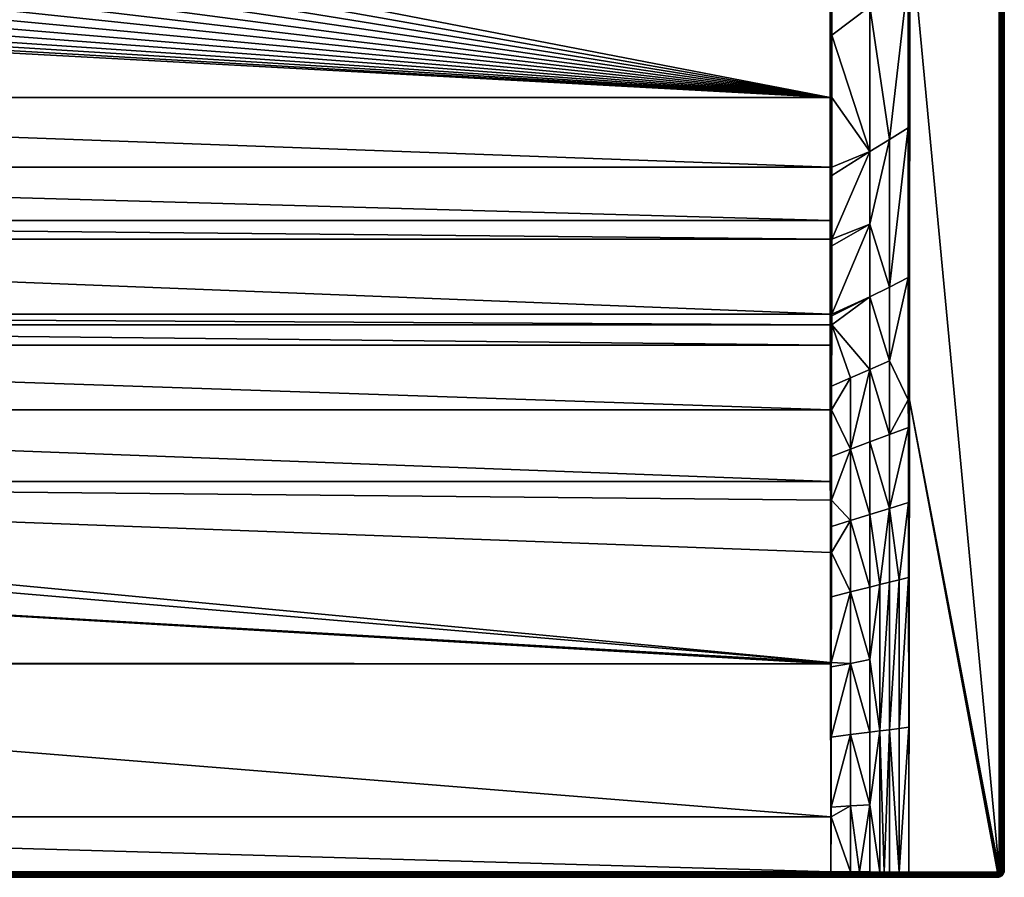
# Model space of a CAD drawing. Header units: millimetres. Extents: x 0 to 1300, y -750 to 0.
# Tile 35 of 36: x 732 to 1300, y -750 to -255. Entities that reach past the tile are written whole.
import ezdxf

# ---------------------------------------------------------------- set-up
doc = ezdxf.new("R2010")
doc.units = ezdxf.units.MM
doc.layers.get('0').update_dxf_attribs({"true_color": 0xb1941a})

msp = doc.modelspace()

# ---------------------------------------------------------------- meshes
at = {"color": 7, "true_color": 0xf0f0f0}
mesh = msp.add_polyface(dxfattribs=at)
corners = [(1222.5, -247.31, 22.7), (1222.5, -85.94, 22.7), (1216.36, -90.95, 20.65), (1200.46, -105.63, 15.35), (1200.46, -236.87, 15.35), (1205.85, -100.36, 17.15), (1211.69, -95.02, 19.1), (1244.54, -198.78, 30.05), (1242.09, -69.67, 29.23), (1237.37, -73.76, 27.66), (1236.08, -74.82, 27.23), (1225.64, -83.37, 23.75), (1223.83, -84.86, 23.14), (1300, -3.77, 27.2), (1300, -745.77, 0.2), (1300, -3.77, 0.2), (1204.24, -101.87, 16.61), (1200.31, -104.48, 15.33), (1200.46, -105.63, 15.35), (1200.46, -105.63, 15.35), (1199.99, -105.63, 15.24), (1199.51, -105.63, 15.2), (1199.99, -105.63, 15.24), (1199.51, -236.87, 15.2), (1199.99, -236.87, 15.24), (1199.99, -105.63, 15.24), (1199.89, -104.53, 15.23), (1199.95, -103.2, 15.3), (1199.59, -103.32, 15.23), (1199.21, -103.43, 15.2), (1199.45, -104.59, 15.2), (1199.51, -105.63, 15.2), (1245.01, -198.78, 30.16), (1244.54, -67.54, 30.05), (1244.55, -230.81, 30.05), (1245.49, -198.78, 30.2), (1245.49, -67.54, 30.2), (1245.01, -67.54, 30.16), (1297, -3.77, 30.2), (1297.67, -745.77, 30.13), (1297.67, -3.77, 30.13), (1298.3, -745.77, 29.9), (1298.3, -3.77, 29.9), (1298.87, -745.77, 29.55), (1298.87, -3.77, 29.55), (1299.35, -745.77, 29.07), (1299.35, -3.77, 29.07), (1299.7, -745.77, 28.5), (1299.7, -3.77, 28.5), (1299.92, -745.77, 27.87), (1299.92, -3.77, 27.87), (1300, -745.77, 27.2)]
mesh.append_faces([[corners[k] for k in face] for face in [(0, 1, 2, 0), (3, 4, 5, 3), (5, 4, 0, 5), (5, 0, 6, 5), (6, 0, 2, 6), (7, 8, 9, 7), (9, 10, 7, 9), (7, 10, 11, 7), (7, 11, 12, 7), (12, 1, 7, 12), (7, 1, 0, 7), (13, 14, 15, 13), (16, 17, 18, 16), (16, 18, 19, 16), (20, 21, 22, 20), (22, 21, 23, 22), (22, 23, 24, 22), (24, 4, 3, 24), (24, 3, 22, 24), (22, 3, 19, 22), (22, 19, 20, 22), (20, 19, 18, 20), (20, 18, 25, 20), (25, 18, 17, 25), (25, 17, 26, 25), (26, 17, 27, 26), (26, 27, 28, 26), (28, 29, 30, 28), (28, 30, 26, 28), (26, 30, 31, 26), (26, 31, 25, 26), (25, 31, 21, 25), (25, 21, 20, 25), (7, 32, 33, 7), (7, 34, 32, 7), (32, 35, 36, 32), (32, 36, 37, 32), (38, 39, 40, 38), (40, 41, 42, 40), (42, 43, 44, 42), (44, 45, 46, 44), (46, 47, 48, 46), (48, 49, 50, 48), (50, 51, 13, 50)]], dxfattribs={"vtx3": -1, "color": 7})
mesh = msp.add_polyface(dxfattribs=at)
corners = [(1200.46, -263.81, 15.35), (1200.46, -299.77, 15.35), (1222.5, -331.07, 22.81), (1200.46, -340.02, 15.53), (1244.54, -198.78, 30.05), (1222.5, -247.31, 22.7), (1244.55, -230.81, 30.05), (1233.75, -324.05, 26.51), (1244.58, -317.28, 30.07), (1233.75, -409.2, 26.85), (1244.61, -403.76, 30.09), (1233.75, -451.78, 27.13), (1244.63, -474.18, 30.11), (1200.43, -424.92, 16.91), (1222.5, -414.84, 23.5), (1222.5, -372.96, 23.08), (1200.46, -344.84, 15.59), (1200.45, -381.67, 16.05), (1200.45, -385.37, 16.12), (1200.43, -425.89, 16.94), (1200.43, -431.08, 17.06), (1222.5, -456.71, 24.06), (1200.46, -236.87, 15.35), (1297, -3.77, 30.2), (1245.49, -198.78, 30.2), (1297, -745.77, 30.2), (1200.4, -466.41, 18.05), (1199.99, -431.08, 16.96), (1199.99, -424.93, 16.81), (1199.99, -381.67, 15.94), (1199.99, -299.77, 15.24), (1199.99, -236.87, 15.24), (1245.01, -198.78, 30.16), (1245, -474.18, 30.18), (1245.38, -474.18, 30.2), (1297.67, -745.77, 30.13), (1297.67, -3.77, 30.13), (1298.3, -745.77, 29.9), (1298.3, -3.77, 29.9), (1298.87, -745.77, 29.55), (1298.87, -3.77, 29.55), (1299.35, -745.77, 29.07), (1299.35, -3.77, 29.07), (1299.7, -745.77, 28.5), (1299.7, -3.77, 28.5), (1299.92, -745.77, 27.87), (1299.92, -3.77, 27.87), (1300, -745.77, 27.2)]
mesh.append_faces([[corners[k] for k in face] for face in [(0, 1, 2, 0), (2, 1, 3, 2), (4, 5, 6, 4), (6, 5, 7, 6), (6, 7, 8, 6), (8, 7, 9, 8), (8, 9, 10, 8), (10, 9, 11, 10), (10, 11, 12, 10), (13, 14, 15, 13), (3, 16, 2, 3), (2, 16, 17, 2), (2, 17, 15, 2), (15, 17, 18, 15), (15, 18, 13, 15), (13, 19, 14, 13), (14, 19, 20, 14), (14, 20, 21, 14), (22, 0, 5, 22), (5, 0, 2, 5), (5, 2, 7, 5), (7, 2, 15, 7), (7, 15, 9, 7), (9, 15, 14, 9), (9, 14, 11, 9), (11, 14, 21, 11), (23, 24, 25, 23), (26, 20, 27, 26), (19, 13, 28, 19), (18, 17, 29, 18), (1, 0, 30, 1), (0, 22, 31, 0), (32, 10, 33, 32), (32, 6, 8, 32), (32, 8, 10, 32), (33, 34, 24, 33), (33, 24, 32, 33), (23, 25, 35, 23), (36, 35, 37, 36), (38, 37, 39, 38), (40, 39, 41, 40), (42, 41, 43, 42), (44, 43, 45, 44), (46, 45, 47, 46)]], dxfattribs={"vtx3": -1, "color": 7})
mesh = msp.add_polyface(dxfattribs=at)
corners = [(1244.63, -474.18, 30.11), (1233.75, -451.78, 27.13), (1233.75, -494.35, 27.46), (1244.66, -490.25, 30.11), (1233.75, -536.92, 27.84), (1244.71, -533.48, 30.13), (1211.25, -585.15, 24.39), (1200.27, -587.91, 22.54), (1200.21, -625.77, 24.19), (1200.3, -562.31, 21.43), (1211.25, -543.99, 23.13), (1200.32, -547.42, 20.85), (1200.34, -532.11, 20.25), (1211.25, -502.82, 21.98), (1200.37, -506.92, 19.37), (1211.25, -461.65, 20.98), (1200.4, -466.41, 18.05), (1200.39, -480, 18.44), (1200.43, -431.08, 17.06), (1222.5, -582.32, 26.33), (1222.5, -540.46, 25.48), (1222.5, -498.59, 24.72), (1222.5, -456.71, 24.06), (1244.77, -576.72, 30.14), (1239.38, -578.08, 29.23), (1233.75, -579.49, 28.27), (1228.12, -580.91, 27.3), (1222.5, -624.19, 27.24), (1300, -745.77, 27.2), (1300, -745.77, 0.2), (1300, -3.77, 27.2), (1297, -745.77, 30.2), (1245.49, -198.78, 30.2), (1245.38, -474.18, 30.2), (1200, -532.11, 20.19), (1200, -562.31, 21.38), (1200, -480.01, 18.35), (1245, -474.18, 30.18), (1244.88, -663.23, 30.17), (1244.61, -403.76, 30.09)]
mesh.append_faces([[corners[k] for k in face] for face in [(0, 1, 2, 0), (0, 2, 3, 0), (3, 2, 4, 3), (3, 4, 5, 3), (6, 7, 8, 6), (7, 6, 9, 7), (9, 6, 10, 9), (9, 10, 11, 9), (11, 10, 12, 11), (12, 10, 13, 12), (12, 13, 14, 12), (15, 16, 17, 15), (16, 15, 18, 16), (6, 19, 10, 6), (10, 19, 20, 10), (10, 20, 13, 10), (13, 20, 21, 13), (13, 21, 22, 13), (22, 18, 15, 22), (22, 15, 13, 22), (13, 15, 17, 13), (13, 17, 14, 13), (23, 5, 24, 23), (24, 5, 4, 24), (24, 4, 25, 24), (25, 4, 26, 25), (1, 22, 2, 1), (2, 22, 21, 2), (2, 21, 4, 2), (4, 21, 20, 4), (4, 20, 26, 4), (26, 20, 19, 26), (26, 19, 27, 26), (28, 29, 30, 28), (31, 32, 33, 31), (12, 34, 11, 12), (11, 35, 9, 11), (14, 34, 12, 14), (14, 17, 36, 14), (37, 3, 5, 37), (38, 37, 23, 38), (23, 37, 5, 23), (37, 39, 0, 37), (37, 0, 3, 37)]], dxfattribs={"vtx3": -1, "color": 7})
mesh = msp.add_polyface(dxfattribs=at)
corners = [(717.52, -214.12, 14.6), (699.08, -209.13, 2.8), (717.26, -215.12, 14.6), (698.64, -210.87, 2.8), (715.65, -221.1, 14.6), (697.52, -215.21, 2.8), (714.17, -224.95, 14.6), (717.66, -221.75, 15.2), (714.99, -228.7, 15.2), (1199.51, -299.77, 15.2), (711.61, -235.34, 15.2), (707.55, -241.58, 15.2), (702.87, -247.37, 15.2), (697.6, -252.63, 15.2), (691.81, -257.32, 15.2), (1199.51, -236.87, 15.2), (720.75, -207.2, 15.2), (719.58, -214.56, 15.2), (671.98, -267.42, 15.2), (664.79, -269.35, 15.2), (720.75, -192.33, 15.2), (721.14, -199.77, 15.2), (685.57, -261.37, 15.2), (720.02, -207.13, 15.13), (718.86, -214.4, 15.13), (716.96, -221.52, 15.13), (714.32, -228.4, 15.13), (710.97, -234.97, 15.13), (716.28, -221.3, 14.93), (713.67, -228.11, 14.93), (710.36, -234.61, 14.93), (709.78, -234.28, 14.6), (713.06, -227.84, 14.6), (718.17, -214.26, 14.93), (719.31, -207.05, 14.93), (718.65, -206.98, 14.6), (1199.99, -299.77, 15.24), (1200.46, -263.81, 15.35), (1199.99, -236.87, 15.24)]
mesh.append_faces([[corners[k] for k in face] for face in [(0, 1, 2, 0), (2, 3, 4, 2), (4, 5, 6, 4), (7, 8, 9, 7), (9, 8, 10, 9), (9, 10, 11, 9), (11, 12, 9, 11), (9, 12, 13, 9), (9, 13, 14, 9), (15, 16, 9, 15), (9, 16, 17, 9), (9, 17, 7, 9), (18, 19, 9, 18), (15, 20, 21, 15), (15, 21, 16, 15), (14, 22, 9, 14), (17, 16, 23, 17), (7, 17, 24, 7), (7, 25, 8, 7), (8, 25, 26, 8), (8, 26, 10, 8), (10, 26, 27, 10), (10, 27, 11, 10), (25, 28, 26, 25), (26, 28, 29, 26), (26, 29, 27, 26), (27, 29, 30, 27), (31, 30, 32, 31), (32, 30, 29, 32), (32, 29, 6, 32), (6, 29, 28, 6), (6, 28, 4, 6), (33, 0, 2, 33), (7, 24, 25, 7), (25, 24, 33, 25), (25, 33, 28, 25), (28, 33, 2, 28), (28, 2, 4, 28), (17, 23, 24, 17), (24, 34, 33, 24), (33, 35, 0, 33), (36, 37, 38, 36), (38, 15, 9, 38), (38, 9, 36, 38)]], dxfattribs={"vtx3": -1, "color": 7})
mesh = msp.add_polyface(dxfattribs=at)
corners = [(650, -249.73, 2.8), (642.78, -268.42, 14.6), (650, -268.8, 14.6), (1199.51, -340.02, 15.38), (100.49, -299.77, 15.2), (100.49, -340.02, 15.38), (628.24, -266.72, 15.13), (635.36, -268.63, 15.13), (635.51, -267.94, 14.93), (635.21, -269.35, 15.2), (628.02, -267.42, 15.2), (621.07, -264.75, 15.2), (650, -270.9, 15.2), (650, -270.17, 15.13), (642.56, -270.51, 15.2), (642.64, -269.78, 15.13), (621.65, -263.43, 14.93), (615.15, -260.12, 14.93), (614.8, -260.74, 15.13), (608.19, -257.32, 15.2), (614.43, -261.37, 15.2), (621.36, -264.08, 15.13), (628.46, -266.05, 14.93), (628.67, -265.42, 14.6), (629.66, -265.69, 14.6), (650, -269.46, 14.93), (642.72, -269.08, 14.93), (621.92, -262.83, 14.6), (620.08, -261.89, 14.6), (615.48, -259.55, 14.6), (611.15, -256.74, 14.6), (635.65, -267.29, 14.6), (639.73, -267.94, 14.6), (1199.99, -746.62, 30.04), (100.01, -746.62, 30.04), (100.01, -747.31, 30), (1199.99, -747.31, 30), (100.01, -747.97, 29.79), (1199.99, -747.97, 29.79), (100.01, -748.57, 29.45), (1199.99, -748.57, 29.45), (100.01, -749.07, 28.97), (1199.99, -749.07, 28.97), (100.01, -749.45, 28.39), (1199.99, -749.45, 28.39), (100.01, -749.69, 27.74), (1199.99, -749.69, 27.74), (100.01, -749.77, 27.05)]
mesh.append_faces([[corners[k] for k in face] for face in [(0, 1, 2, 0), (3, 4, 5, 3), (6, 7, 8, 6), (9, 7, 10, 9), (10, 7, 6, 10), (10, 6, 11, 10), (12, 13, 14, 12), (14, 13, 15, 14), (14, 15, 9, 14), (16, 17, 18, 16), (19, 20, 18, 19), (18, 20, 21, 18), (18, 21, 16, 18), (16, 21, 22, 16), (16, 22, 23, 16), (23, 22, 24, 23), (13, 25, 15, 13), (15, 25, 26, 15), (23, 27, 16, 23), (16, 27, 28, 16), (16, 28, 17, 16), (17, 28, 29, 17), (17, 29, 30, 17), (31, 24, 8, 31), (8, 24, 22, 8), (8, 22, 6, 8), (6, 22, 21, 6), (6, 21, 11, 6), (11, 21, 20, 11), (26, 1, 32, 26), (9, 15, 7, 9), (7, 15, 26, 7), (7, 26, 8, 7), (8, 26, 32, 8), (8, 32, 31, 8), (1, 26, 2, 1), (2, 26, 25, 2), (33, 34, 35, 33), (36, 35, 37, 36), (38, 37, 39, 38), (40, 39, 41, 40), (42, 41, 43, 42), (44, 43, 45, 44), (46, 45, 47, 46)]], dxfattribs={"vtx3": -1, "color": 7})
mesh = msp.add_polyface(dxfattribs=at)
corners = [(1199.79, -625.78, 24.16), (100.36, -521.43, 19.79), (100.35, -532.11, 20.17), (100.31, -562.31, 21.37), (1199.52, -370.84, 15.76), (100.49, -340.02, 15.38), (100.48, -370.84, 15.76), (1199.52, -381.67, 15.9), (100.48, -381.67, 15.9), (1199.55, -424.93, 16.78), (100.45, -424.93, 16.78), (1199.55, -431.09, 16.93), (100.45, -431.09, 16.93), (1199.56, -442.7, 17.26), (100.44, -442.7, 17.26), (1199.59, -480.01, 18.33), (100.41, -480.01, 18.33), (1199.64, -521.43, 19.79), (1199.79, -626.64, 24.2), (100.21, -625.78, 24.16), (100.21, -626.64, 24.2), (1199.94, -714.89, 28.46), (100.06, -714.89, 28.46), (1199.99, -746.62, 30.04), (100.01, -746.62, 30.04), (671.98, -267.42, 15.2), (678.93, -264.75, 15.2), (678.64, -264.08, 15.13), (664.79, -269.35, 15.2), (671.76, -266.72, 15.13), (664.64, -268.63, 15.13), (657.44, -270.51, 15.2), (657.36, -269.78, 15.13), (650, -270.9, 15.2), (650, -270.17, 15.13), (664.49, -267.94, 14.93), (657.28, -269.08, 14.93), (650, -269.46, 14.93), (685.57, -261.37, 15.2), (685.2, -260.74, 15.13), (650, -268.8, 14.6), (657.22, -268.42, 14.6), (660.27, -267.94, 14.6), (664.35, -267.29, 14.6), (671.54, -266.05, 14.93), (671.33, -265.42, 14.6), (670.34, -265.69, 14.6), (678.35, -263.43, 14.93), (678.08, -262.83, 14.6), (684.85, -260.12, 14.93), (679.92, -261.89, 14.6)]
mesh.append_faces([[corners[k] for k in face] for face in [(0, 1, 2, 0), (0, 2, 3, 0), (4, 5, 6, 4), (7, 6, 8, 7), (9, 8, 10, 9), (11, 10, 12, 11), (13, 12, 14, 13), (15, 14, 16, 15), (17, 16, 1, 17), (18, 19, 20, 18), (21, 20, 22, 21), (23, 22, 24, 23), (25, 26, 27, 25), (28, 25, 29, 28), (28, 30, 31, 28), (31, 30, 32, 31), (31, 32, 33, 31), (33, 32, 34, 33), (30, 35, 32, 30), (32, 35, 36, 32), (32, 36, 34, 32), (34, 36, 37, 34), (26, 38, 39, 26), (40, 37, 41, 40), (41, 37, 36, 41), (41, 36, 42, 41), (42, 36, 35, 42), (42, 35, 43, 42), (44, 45, 46, 44), (28, 29, 30, 28), (30, 29, 44, 30), (30, 44, 35, 30), (35, 44, 46, 35), (35, 46, 43, 35), (25, 27, 29, 25), (29, 27, 47, 29), (29, 47, 44, 29), (44, 47, 48, 44), (44, 48, 45, 44), (26, 39, 27, 26), (27, 39, 49, 27), (27, 49, 47, 27), (47, 50, 48, 47)]], dxfattribs={"vtx3": -1, "color": 7})
mesh = msp.add_polyface(dxfattribs=at)
corners = [(1199.51, -299.77, 15.2), (664.79, -269.35, 15.2), (657.44, -270.51, 15.2), (100.49, -299.77, 15.2), (685.57, -261.37, 15.2), (678.93, -264.75, 15.2), (671.98, -267.42, 15.2), (1199.51, -340.02, 15.38), (100.49, -340.02, 15.38), (1199.52, -370.84, 15.76), (100.48, -370.84, 15.76), (1199.52, -381.67, 15.9), (100.48, -381.67, 15.9), (1199.55, -424.93, 16.78), (100.45, -424.93, 16.78), (1199.55, -431.09, 16.93), (100.45, -431.09, 16.93), (1199.56, -442.7, 17.26), (100.44, -442.7, 17.26), (1199.59, -480.01, 18.33), (100.41, -480.01, 18.33), (1199.64, -521.43, 19.79), (100.36, -521.43, 19.79), (1199.65, -532.11, 20.17), (1199.69, -562.31, 21.37), (1200.46, -299.77, 15.35), (1199.99, -299.77, 15.24), (1199.99, -340.02, 15.41), (1200.32, -547.42, 20.85), (1200, -532.11, 20.19), (1200, -562.31, 21.38), (1200, -480.01, 18.35), (1200.37, -506.92, 19.37), (1200.39, -480, 18.44), (1200.4, -466.41, 18.05), (1199.99, -431.08, 16.96), (1200.43, -431.08, 17.06), (1200.43, -425.89, 16.94), (1199.99, -424.93, 16.81), (1200.43, -424.92, 16.91), (1200.45, -385.37, 16.12), (1199.99, -381.67, 15.94), (1200.45, -381.67, 16.05), (1200.46, -344.84, 15.59), (1200.46, -340.02, 15.53)]
mesh.append_faces([[corners[k] for k in face] for face in [(0, 1, 2, 0), (0, 2, 3, 0), (0, 4, 5, 0), (0, 5, 6, 0), (0, 3, 7, 0), (7, 8, 9, 7), (9, 10, 11, 9), (11, 12, 13, 11), (13, 14, 15, 13), (15, 16, 17, 15), (17, 18, 19, 17), (19, 20, 21, 19), (21, 22, 23, 21), (23, 22, 24, 23), (25, 26, 27, 25), (28, 29, 30, 28), (24, 30, 29, 24), (24, 29, 23, 24), (23, 29, 21, 23), (19, 21, 31, 19), (31, 21, 29, 31), (31, 29, 32, 31), (31, 33, 34, 31), (31, 34, 35, 31), (35, 36, 37, 35), (35, 37, 38, 35), (38, 39, 40, 38), (38, 40, 41, 38), (19, 31, 17, 19), (17, 31, 35, 17), (17, 35, 15, 17), (15, 35, 38, 15), (15, 38, 13, 15), (13, 38, 41, 13), (13, 41, 11, 13), (41, 42, 43, 41), (41, 43, 27, 41), (27, 43, 44, 27), (27, 44, 25, 27), (11, 41, 9, 11), (9, 41, 27, 9), (9, 27, 7, 9), (7, 27, 26, 7), (7, 26, 0, 7)]], dxfattribs={"vtx3": -1, "color": 7})
mesh = msp.add_polyface(dxfattribs=at)
corners = [(1239.38, -746.75, 30.18), (1245, -746.77, 30.2), (1244.88, -663.23, 30.17), (1239.38, -663.92, 29.7), (1233.75, -664.63, 29.2), (1233.75, -746.73, 30.16), (1230.7, -746.72, 30.15), (1228.12, -665.34, 28.7), (1228.12, -746.71, 30.15), (1222.5, -707.91, 29.19), (1222.5, -746.69, 30.13), (1216.41, -746.67, 30.11), (1211.25, -708.62, 28.69), (1211.25, -746.66, 30.09), (1200.06, -714.89, 28.46), (1211.25, -626.31, 25.76), (1200.21, -628.39, 24.31), (1200.14, -668.86, 26.25), (1222.5, -666.05, 28.2), (1211.25, -667.46, 27.2), (1200.07, -709.32, 28.2), (1244.77, -576.72, 30.14), (1239.38, -578.08, 29.23), (1233.75, -579.49, 28.27), (1228.12, -580.91, 27.3), (1222.5, -624.19, 27.24), (1222.5, -582.32, 26.33), (1211.25, -585.15, 24.39), (1200.21, -625.77, 24.19), (1245.38, -474.18, 30.2), (1245, -746.77, 30.2), (1296, -746.77, 30.2), (1297, -745.77, 30.2), (1296.97, -745.99, 30.2), (1296.78, -746.39, 30.2), (1296.43, -746.67, 30.2), (1296.22, -746.74, 30.2), (1245, -746.77, 30.2), (1245, -474.18, 30.18)]
mesh.append_faces([[corners[k] for k in face] for face in [(0, 1, 2, 0), (2, 3, 0, 2), (0, 3, 4, 0), (0, 4, 5, 0), (5, 4, 6, 5), (6, 4, 7, 6), (6, 7, 8, 6), (8, 7, 9, 8), (8, 9, 10, 8), (10, 9, 11, 10), (11, 9, 12, 11), (13, 12, 14, 13), (15, 16, 17, 15), (7, 18, 9, 7), (9, 18, 19, 9), (9, 19, 12, 9), (12, 19, 20, 12), (12, 20, 14, 12), (2, 21, 3, 2), (3, 21, 22, 3), (3, 22, 4, 3), (4, 22, 23, 4), (4, 23, 7, 4), (23, 24, 7, 23), (7, 24, 25, 7), (7, 25, 18, 7), (18, 25, 15, 18), (18, 15, 19, 18), (19, 15, 17, 19), (19, 17, 20, 19), (25, 26, 27, 25), (25, 27, 15, 25), (15, 27, 28, 15), (15, 28, 16, 15), (29, 30, 31, 29), (32, 29, 33, 32), (33, 29, 34, 33), (35, 34, 29, 35), (35, 29, 36, 35), (36, 29, 31, 36), (37, 30, 29, 37), (1, 37, 2, 1), (2, 37, 38, 2), (37, 29, 38, 37)]], dxfattribs={"vtx3": -1, "color": 7})
mesh = msp.add_polyface(dxfattribs=at)
corners = [(100.31, -562.31, 21.37), (100.21, -625.78, 24.16), (1199.79, -626.64, 24.2), (100.01, -749.77, 27.05), (4, -749.77, 0.2), (1199.99, -749.77, 27.05), (100, -714.89, 28.46), (100, -746.62, 30.04), (100.01, -746.62, 30.04), (100.06, -714.89, 28.46), (100.21, -626.64, 24.2), (100, -625.78, 24.16), (99.99, -746.62, 30.04), (99.94, -714.89, 28.46), (99.93, -709.32, 28.2), (99.86, -668.86, 26.25), (99.79, -628.39, 24.31), (100, -562.31, 21.38), (99.73, -587.91, 22.54), (99.79, -625.77, 24.19), (100, -532.11, 20.19), (99.68, -547.42, 20.85), (99.7, -562.31, 21.43), (100.41, -480.01, 18.33), (100, -480.01, 18.35), (100.36, -521.43, 19.79), (100.35, -532.11, 20.17), (99.63, -506.92, 19.37), (99.66, -532.11, 20.25), (99.99, -747.31, 30), (99.98, -749.77, 27.05), (99.99, -749.69, 27.74), (100.01, -749.69, 27.74), (99.99, -749.45, 28.39), (100.01, -749.45, 28.39), (99.99, -749.07, 28.97), (100.01, -749.07, 28.97), (99.99, -748.57, 29.45), (100.01, -748.57, 29.45), (99.99, -747.97, 29.79), (100.01, -747.97, 29.79), (100.01, -747.31, 30)]
mesh.append_faces([[corners[k] for k in face] for face in [(0, 1, 2, 0), (3, 4, 5, 3), (6, 7, 8, 6), (8, 9, 6, 8), (6, 9, 10, 6), (6, 10, 11, 6), (12, 7, 13, 12), (13, 7, 6, 13), (13, 6, 14, 13), (14, 6, 11, 14), (14, 11, 15, 14), (15, 11, 16, 15), (17, 18, 11, 17), (11, 18, 19, 11), (11, 19, 16, 11), (20, 21, 17, 20), (17, 21, 22, 17), (17, 22, 18, 17), (23, 24, 25, 23), (25, 24, 20, 25), (25, 20, 26, 25), (26, 20, 17, 26), (26, 17, 0, 26), (0, 17, 11, 0), (0, 11, 1, 0), (1, 11, 10, 1), (24, 27, 20, 24), (20, 27, 28, 20), (20, 28, 21, 20), (7, 12, 29, 7), (30, 3, 31, 30), (31, 3, 32, 31), (31, 32, 33, 31), (33, 32, 34, 33), (33, 34, 35, 33), (35, 34, 36, 35), (35, 36, 37, 35), (37, 36, 38, 37), (37, 38, 39, 37), (39, 38, 40, 39), (39, 40, 29, 39), (29, 40, 41, 29), (29, 41, 7, 29), (7, 41, 8, 7)]], dxfattribs={"vtx3": -1, "color": 7})
mesh = msp.add_polyface(dxfattribs=at)
corners = [(1199.79, -626.64, 24.2), (1199.79, -625.78, 24.16), (100.31, -562.31, 21.37), (1199.69, -562.31, 21.37), (100.36, -521.43, 19.79), (100.21, -626.64, 24.2), (1199.94, -714.89, 28.46), (100.06, -714.89, 28.46), (1199.99, -746.62, 30.04), (1199.99, -749.77, 27.05), (4, -749.77, 0.2), (1296, -749.77, 0.2), (1200, -746.62, 30.04), (1200.01, -746.62, 30.04), (1200, -714.89, 28.46), (1200.06, -714.89, 28.46), (1200.07, -709.32, 28.2), (1200.14, -668.86, 26.25), (1200.21, -628.39, 24.31), (1200, -625.78, 24.16), (1200.21, -625.77, 24.19), (1200.27, -587.91, 22.54), (1200, -562.31, 21.38), (1200.3, -562.31, 21.43), (1199.99, -747.31, 30), (1200.02, -749.77, 27.05), (1199.99, -749.69, 27.74), (1200.01, -749.69, 27.74), (1199.99, -749.45, 28.39), (1200.01, -749.45, 28.39), (1199.99, -749.07, 28.97), (1200.01, -749.07, 28.97), (1199.99, -748.57, 29.45), (1200.01, -748.57, 29.45), (1199.99, -747.97, 29.79), (1200.01, -747.97, 29.79), (1200.01, -747.31, 30), (100.01, -747.31, 30), (100.01, -747.97, 29.79), (100.01, -748.57, 29.45), (100.01, -749.07, 28.97), (100.01, -749.45, 28.39), (100.01, -749.69, 27.74), (100.01, -749.77, 27.05)]
mesh.append_faces([[corners[k] for k in face] for face in [(0, 1, 2, 0), (3, 4, 1, 3), (0, 5, 6, 0), (6, 7, 8, 6), (9, 10, 11, 9), (12, 13, 14, 12), (14, 13, 15, 14), (14, 15, 16, 14), (16, 17, 14, 16), (14, 17, 18, 14), (14, 18, 19, 14), (18, 20, 19, 18), (19, 20, 21, 19), (19, 21, 22, 19), (23, 22, 21, 23), (8, 12, 6, 8), (6, 12, 14, 6), (6, 14, 0, 6), (0, 14, 19, 0), (0, 19, 1, 0), (1, 19, 22, 1), (1, 22, 3, 1), (12, 8, 24, 12), (9, 25, 26, 9), (26, 25, 27, 26), (26, 27, 28, 26), (28, 27, 29, 28), (28, 29, 30, 28), (30, 29, 31, 30), (30, 31, 32, 30), (32, 31, 33, 32), (32, 33, 34, 32), (34, 33, 35, 34), (34, 35, 24, 34), (24, 35, 36, 24), (24, 36, 12, 24), (12, 36, 13, 12), (8, 37, 24, 8), (24, 38, 34, 24), (34, 39, 32, 34), (32, 40, 30, 32), (30, 41, 28, 30), (28, 42, 26, 28), (26, 43, 9, 26)]], dxfattribs={"vtx3": -1, "color": 7})
mesh = msp.add_polyface(dxfattribs=at)
corners = [(1216.41, -746.67, 30.11), (1211.25, -708.62, 28.69), (1211.25, -746.66, 30.09), (1200.06, -714.89, 28.46), (1200.01, -746.62, 30.04), (1296.97, -745.99, 30.2), (1296.78, -746.39, 30.2), (1296.9, -746.2, 30.2), (1296.62, -746.55, 30.2), (1296.43, -746.67, 30.2), (1299.9, -746.66, 27.2), (1299.9, -746.66, 0.2), (1300, -745.77, 0.2), (1300, -745.77, 27.2), (1200.01, -747.31, 30), (1222.5, -746.69, 30.13), (1216.41, -747.36, 30.05), (1230.7, -747.4, 30.09), (1228.12, -746.71, 30.15), (1296.22, -746.74, 30.2), (1296.37, -747.39, 30.13), (1296.72, -747.27, 30.13), (1297.04, -747.07, 30.13), (1297.3, -746.81, 30.13), (1297.5, -746.49, 30.13), (1297.63, -746.14, 30.13), (1297, -745.77, 30.2), (1297.67, -745.77, 30.13), (1297.8, -747.2, 29.9), (1298.07, -746.76, 29.9), (1298.24, -746.28, 29.9), (1298.3, -745.77, 29.9), (1298.59, -747.01, 29.55), (1298.8, -746.41, 29.55), (1298.87, -745.77, 29.55), (1299.01, -747.22, 29.07), (1299.26, -746.51, 29.07), (1299.35, -745.77, 29.07), (1299.34, -747.37, 28.5), (1299.61, -746.59, 28.5), (1299.7, -745.77, 28.5), (1299.54, -747.47, 27.87), (1299.83, -746.64, 27.87), (1299.92, -745.77, 27.87), (1299.6, -747.5, 27.2)]
mesh.append_faces([[corners[k] for k in face] for face in [(0, 1, 2, 0), (2, 3, 4, 2), (5, 6, 7, 5), (8, 6, 9, 8), (10, 11, 12, 10), (10, 12, 13, 10), (2, 4, 14, 2), (15, 0, 16, 15), (15, 17, 18, 15), (2, 16, 0, 2), (19, 20, 9, 19), (9, 21, 8, 9), (8, 21, 22, 8), (8, 22, 6, 8), (6, 22, 23, 6), (6, 23, 7, 6), (7, 23, 24, 7), (7, 24, 5, 7), (5, 24, 25, 5), (5, 25, 26, 5), (26, 25, 27, 26), (23, 28, 24, 23), (24, 28, 29, 24), (24, 29, 25, 24), (25, 29, 30, 25), (25, 30, 27, 25), (27, 30, 31, 27), (29, 32, 30, 29), (30, 32, 33, 30), (30, 33, 31, 30), (31, 33, 34, 31), (32, 35, 33, 32), (33, 35, 36, 33), (33, 36, 34, 33), (34, 36, 37, 34), (36, 38, 39, 36), (36, 39, 37, 36), (37, 39, 40, 37), (39, 41, 42, 39), (39, 42, 40, 39), (40, 42, 43, 40), (42, 44, 10, 42), (42, 10, 43, 42), (43, 10, 13, 43)]], dxfattribs={"vtx3": -1, "color": 7})
mesh = msp.add_polyface(dxfattribs=at)
corners = [(1199.99, -749.77, 27.05), (1296, -749.77, 0.2), (1200.02, -749.77, 27.05), (1230.71, -749.77, 27.16), (1216.42, -749.77, 27.11), (1230.7, -748.04, 29.87), (1230.71, -748.62, 29.52), (1245, -748.64, 29.55), (1245, -748.62, 29.55), (1245, -748.07, 29.9), (1230.7, -747.4, 30.09), (1245, -748.05, 29.91), (1245, -747.43, 30.13), (1230.71, -749.1, 29.04), (1230.71, -749.46, 28.47), (1245, -749.47, 28.5), (1245, -749.46, 28.51), (1245, -749.11, 29.07), (1245, -749.1, 29.08), (1245, -749.77, 27.2), (1230.71, -749.69, 27.83), (1245, -749.69, 27.87), (1245, -749.69, 27.87), (1233.75, -746.73, 30.16), (1230.7, -746.72, 30.15), (1228.12, -746.71, 30.15), (1216.42, -749.69, 27.79), (1216.42, -749.46, 28.43), (1216.42, -749.09, 29.01), (1216.41, -748.59, 29.48), (1216.41, -748.01, 29.84), (1216.41, -747.36, 30.05), (1222.5, -746.69, 30.13), (1200.01, -749.69, 27.74), (1200.01, -749.45, 28.39), (1200.01, -749.07, 28.97), (1200.01, -748.57, 29.45), (1200.01, -747.97, 29.79), (1200.01, -747.31, 30), (1211.25, -746.66, 30.09)]
mesh.append_faces([[corners[k] for k in face] for face in [(0, 1, 2, 0), (2, 1, 3, 2), (2, 3, 4, 2), (5, 6, 7, 5), (5, 8, 9, 5), (5, 9, 10, 5), (10, 9, 11, 10), (10, 11, 12, 10), (13, 14, 15, 13), (13, 16, 17, 13), (13, 17, 6, 13), (6, 17, 18, 6), (6, 18, 7, 6), (3, 19, 20, 3), (20, 21, 14, 20), (14, 22, 15, 14), (10, 23, 24, 10), (10, 24, 25, 10), (4, 3, 26, 4), (26, 3, 20, 26), (26, 20, 27, 26), (27, 20, 14, 27), (27, 14, 28, 27), (28, 14, 13, 28), (28, 13, 29, 28), (29, 13, 6, 29), (29, 6, 30, 29), (30, 6, 5, 30), (30, 5, 31, 30), (31, 5, 10, 31), (31, 10, 32, 31), (2, 4, 33, 2), (33, 4, 26, 33), (33, 26, 34, 33), (34, 26, 27, 34), (34, 27, 35, 34), (35, 27, 28, 35), (35, 28, 36, 35), (36, 28, 29, 36), (36, 29, 37, 36), (37, 29, 30, 37), (37, 30, 38, 37), (38, 30, 31, 38), (38, 31, 39, 38)]], dxfattribs={"vtx3": -1, "color": 7})
mesh = msp.add_polyface(dxfattribs=at)
corners = [(1296, -749.77, 0.2), (1245, -749.77, 27.2), (1230.71, -749.77, 27.16), (1245, -747.41, 30.13), (1245, -746.77, 30.2), (1239.38, -746.75, 30.18), (1245, -748.64, 29.55), (1245, -748.62, 29.55), (1230.7, -748.04, 29.87), (1245, -749.47, 28.5), (1245, -749.46, 28.51), (1230.71, -749.1, 29.04), (1230.71, -749.69, 27.83), (1245, -749.69, 27.87), (1230.71, -749.46, 28.47), (1245, -749.69, 27.87), (1245, -747.43, 30.13), (1233.75, -746.73, 30.16), (1230.7, -747.4, 30.09), (1245, -746.77, 30.2), (1245, -749.69, 27.87), (1245, -749.69, 27.87), (1245, -749.47, 28.5), (1245, -749.47, 28.51), (1245, -749.11, 29.07), (1245, -749.11, 29.07), (1245, -749.1, 29.08), (1245, -749.1, 29.08), (1245, -748.64, 29.55), (1245, -748.62, 29.56), (1245, -748.07, 29.9), (1245, -748.07, 29.9), (1245, -748.05, 29.91), (1245, -748.05, 29.91), (1245, -747.43, 30.12), (1245, -746.77, 30.2), (1245, -747.41, 30.13), (1296, -749.77, 27.2), (1296, -749.69, 27.87), (1296, -746.77, 30.2), (1296, -747.43, 30.13), (1296, -748.07, 29.9), (1296, -748.64, 29.55), (1296, -749.11, 29.07), (1296, -749.47, 28.5)]
mesh.append_faces([[corners[k] for k in face] for face in [(0, 1, 2, 0), (3, 4, 5, 3), (6, 7, 8, 6), (9, 10, 11, 9), (12, 1, 13, 12), (14, 13, 15, 14), (3, 5, 16, 3), (16, 5, 17, 16), (16, 17, 18, 16), (19, 4, 3, 19), (13, 1, 20, 13), (13, 20, 15, 13), (15, 20, 21, 15), (15, 21, 9, 15), (9, 21, 22, 9), (9, 22, 10, 9), (10, 22, 23, 10), (10, 23, 24, 10), (24, 23, 25, 24), (24, 25, 26, 24), (26, 25, 27, 26), (26, 27, 6, 26), (6, 27, 28, 6), (6, 28, 7, 6), (28, 29, 7, 28), (7, 29, 30, 7), (7, 30, 31, 7), (31, 30, 32, 31), (32, 30, 33, 32), (32, 33, 34, 32), (35, 19, 36, 35), (36, 19, 3, 36), (36, 3, 34, 36), (34, 3, 16, 34), (34, 16, 32, 34), (1, 37, 38, 1), (35, 36, 39, 35), (36, 34, 40, 36), (40, 34, 33, 40), (33, 30, 41, 33), (41, 30, 29, 41), (29, 28, 42, 29), (27, 25, 43, 27), (23, 22, 44, 23)]], dxfattribs={"vtx3": -1, "color": 7})
mesh = msp.add_polyface(dxfattribs=at)
corners = [(1296, -749.77, 27.2), (1245, -749.77, 27.2), (1296, -749.77, 0.2), (1296.89, -749.67, 0.2), (1296.89, -749.67, 27.2), (1297.74, -749.37, 0.2), (1297.74, -749.37, 27.2), (1296, -746.77, 30.2), (1245, -747.41, 30.13), (1296, -747.43, 30.13), (1245, -748.05, 29.91), (1296, -748.07, 29.9), (1245, -748.62, 29.56), (1296, -748.64, 29.55), (1245, -748.64, 29.55), (1245, -749.1, 29.08), (1296, -749.11, 29.07), (1245, -749.11, 29.07), (1245, -749.47, 28.51), (1296, -749.47, 28.5), (1245, -749.47, 28.5), (1245, -749.69, 27.87), (1296, -749.69, 27.87), (1245, -749.69, 27.87), (1296.22, -746.74, 30.2), (1296.37, -747.39, 30.13), (1296.43, -746.67, 30.2), (1296.72, -747.27, 30.13), (1296.51, -748.01, 29.9), (1297, -747.84, 29.9), (1297.04, -747.07, 30.13), (1297.44, -747.57, 29.9), (1297.3, -746.81, 30.13), (1296.64, -748.56, 29.55), (1297.25, -748.35, 29.55), (1296.74, -749.03, 29.07), (1297.45, -748.78, 29.07), (1296.82, -749.38, 28.5), (1296.87, -749.59, 27.87), (1297.61, -749.1, 28.5), (1297.7, -749.3, 27.87)]
mesh.append_faces([[corners[k] for k in face] for face in [(0, 1, 2, 0), (0, 2, 3, 0), (0, 3, 4, 0), (4, 3, 5, 4), (4, 5, 6, 4), (7, 8, 9, 7), (9, 10, 11, 9), (11, 12, 13, 11), (13, 14, 15, 13), (13, 15, 16, 13), (16, 17, 18, 16), (16, 18, 19, 16), (19, 20, 21, 19), (19, 21, 22, 19), (22, 21, 23, 22), (22, 23, 1, 22), (7, 9, 24, 7), (24, 9, 25, 24), (26, 25, 27, 26), (9, 11, 25, 9), (25, 11, 28, 25), (25, 28, 27, 25), (27, 28, 29, 27), (27, 29, 30, 27), (30, 29, 31, 30), (30, 31, 32, 30), (11, 13, 28, 11), (28, 13, 33, 28), (28, 33, 29, 28), (29, 33, 34, 29), (29, 34, 31, 29), (13, 16, 33, 13), (33, 16, 35, 33), (33, 35, 34, 33), (34, 35, 36, 34), (16, 19, 35, 16), (35, 19, 37, 35), (35, 37, 36, 35), (19, 22, 37, 19), (37, 22, 38, 37), (37, 38, 39, 37), (22, 0, 38, 22), (38, 0, 4, 38), (38, 4, 40, 38)]], dxfattribs={"vtx3": -1, "color": 7})
mesh = msp.add_polyface(dxfattribs=at)
corners = [(1297.74, -749.37, 27.2), (1297.74, -749.37, 0.2), (1298.49, -748.89, 0.2), (1298.49, -748.89, 27.2), (1299.13, -748.26, 0.2), (1299.13, -748.26, 27.2), (1299.6, -747.5, 0.2), (1299.6, -747.5, 27.2), (1299.9, -746.66, 0.2), (1299.9, -746.66, 27.2), (1297.3, -746.81, 30.13), (1297.44, -747.57, 29.9), (1297.8, -747.2, 29.9), (1297.25, -748.35, 29.55), (1297.79, -748.01, 29.55), (1298.24, -747.56, 29.55), (1298.07, -746.76, 29.9), (1298.59, -747.01, 29.55), (1297.45, -748.78, 29.07), (1298.09, -748.38, 29.07), (1298.62, -747.85, 29.07), (1299.01, -747.22, 29.07), (1296.82, -749.38, 28.5), (1297.61, -749.1, 28.5), (1298.31, -748.66, 28.5), (1298.9, -748.07, 28.5), (1299.34, -747.37, 28.5), (1299.26, -746.51, 29.07), (1296.87, -749.59, 27.87), (1297.7, -749.3, 27.87), (1298.45, -748.83, 27.87), (1299.07, -748.21, 27.87), (1299.54, -747.47, 27.87), (1299.61, -746.59, 28.5), (1296.89, -749.67, 27.2), (1299.83, -746.64, 27.87)]
mesh.append_faces([[corners[k] for k in face] for face in [(0, 1, 2, 0), (0, 2, 3, 0), (3, 2, 4, 3), (3, 4, 5, 3), (5, 4, 6, 5), (5, 6, 7, 5), (7, 6, 8, 7), (7, 8, 9, 7), (10, 11, 12, 10), (11, 13, 14, 11), (11, 14, 12, 11), (12, 14, 15, 12), (12, 15, 16, 12), (16, 15, 17, 16), (13, 18, 14, 13), (14, 18, 19, 14), (14, 19, 15, 14), (15, 19, 20, 15), (15, 20, 17, 15), (17, 20, 21, 17), (18, 22, 23, 18), (18, 23, 19, 18), (19, 23, 24, 19), (19, 24, 20, 19), (20, 24, 25, 20), (20, 25, 21, 20), (21, 25, 26, 21), (21, 26, 27, 21), (23, 28, 29, 23), (23, 29, 24, 23), (24, 29, 30, 24), (24, 30, 25, 24), (25, 30, 31, 25), (25, 31, 26, 25), (26, 31, 32, 26), (26, 32, 33, 26), (29, 34, 0, 29), (29, 0, 30, 29), (30, 0, 3, 30), (30, 3, 31, 30), (31, 3, 5, 31), (31, 5, 32, 31), (32, 5, 7, 32), (32, 7, 35, 32)]], dxfattribs={"vtx3": -1, "color": 7})

doc.saveas('drawing.dxf')
